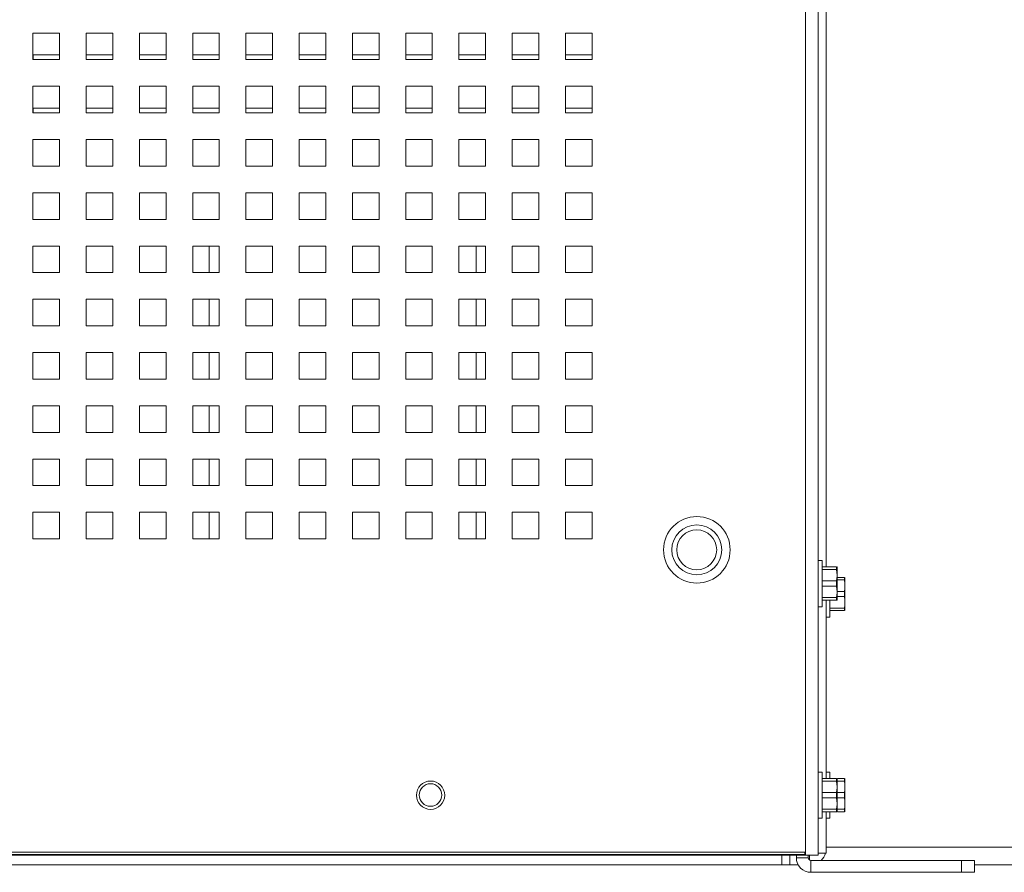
# Paper-space layout '5' of a CAD drawing. Header units: inches. Extents: x 1 to 109, y 1 to 85.
# Tile 14 of 58: x 56.61 to 61.23, y 16.71 to 20.71. Entities that reach past the tile are written whole.
import ezdxf

# ---------------------------------------------------------------- set-up
doc = ezdxf.new("R2010")
doc.units = ezdxf.units.IN
doc.header["$MEASUREMENT"] = 0

psp = doc.layouts.new('5')

# ---------------------------------------------------------------- linework, layer by layer
at = {"color": 7, "linetype": 'Continuous', "lineweight": 15, "ltscale": 5}
for p, q in [((60.3007, 16.787), (60.3007, 26.6964)), ((60.3599, 26.7089), (60.3599, 16.787)), ((60.3973, 18.14), (60.3973, 21.9731)), ((56.6724, 20.6464), (56.6724, 20.5214)), ((56.7974, 20.6464), (56.6724, 20.6464)), ((56.7974, 20.5214), (56.7974, 20.6464)), ((56.9224, 20.6464), (56.9224, 20.5214)), ((57.0474, 20.6464), (56.9224, 20.6464)), ((57.0474, 20.5214), (57.0474, 20.6464)), ((57.1724, 20.6464), (57.1724, 20.5214)), ((57.2974, 20.6464), (57.1724, 20.6464)), ((57.2974, 20.5214), (57.2974, 20.6464)), ((57.4224, 20.6464), (57.4224, 20.5214)), ((57.5474, 20.6464), (57.4224, 20.6464)), ((57.5474, 20.5214), (57.5474, 20.6464)), ((57.6724, 20.6464), (57.6724, 20.5214)), ((57.7974, 20.6464), (57.6724, 20.6464)), ((57.7974, 20.5214), (57.7974, 20.6464)), ((57.9224, 20.6464), (57.9224, 20.5214)), ((58.0474, 20.6464), (57.9224, 20.6464)), ((58.0474, 20.5214), (58.0474, 20.6464)), ((58.1724, 20.6464), (58.1724, 20.5214)), ((58.2974, 20.6464), (58.1724, 20.6464)), ((58.2974, 20.5214), (58.2974, 20.6464)), ((58.4224, 20.6464), (58.4224, 20.5214)), ((58.5474, 20.6464), (58.4224, 20.6464)), ((58.5474, 20.5214), (58.5474, 20.6464)), ((58.6724, 20.6464), (58.6724, 20.5214)), ((58.7974, 20.6464), (58.6724, 20.6464)), ((58.7974, 20.5214), (58.7974, 20.6464)), ((58.9224, 20.6464), (58.9224, 20.5214)), ((59.0474, 20.6464), (58.9224, 20.6464)), ((59.0474, 20.5214), (59.0474, 20.6464)), ((59.1724, 20.6464), (59.1724, 20.5214)), ((59.2974, 20.6464), (59.1724, 20.6464)), ((59.2974, 20.5214), (59.2974, 20.6464)), ((56.7974, 20.5432), (56.6725, 20.5432)), ((56.6725, 20.5432), (56.6725, 20.5214)), ((57.0474, 20.5432), (56.9225, 20.5432)), ((56.9225, 20.5432), (56.9225, 20.5214)), ((57.2974, 20.5432), (57.1725, 20.5432)), ((57.1725, 20.5432), (57.1725, 20.5214)), ((57.5474, 20.5432), (57.4225, 20.5432)), ((57.4225, 20.5432), (57.4225, 20.5214)), ((57.7974, 20.5432), (57.6725, 20.5432)), ((57.6725, 20.5432), (57.6725, 20.5214)), ((58.0474, 20.5432), (57.9226, 20.5432)), ((57.9226, 20.5432), (57.9226, 20.5214)), ((58.2974, 20.5432), (58.1726, 20.5432)), ((58.1726, 20.5432), (58.1726, 20.5214)), ((58.5474, 20.5432), (58.4226, 20.5432)), ((58.4226, 20.5432), (58.4226, 20.5214)), ((58.7974, 20.5432), (58.6726, 20.5432)), ((58.6726, 20.5432), (58.6726, 20.5214)), ((59.0474, 20.5432), (58.9226, 20.5432)), ((58.9226, 20.5432), (58.9226, 20.5214)), ((59.2974, 20.5432), (59.1726, 20.5432)), ((59.1726, 20.5432), (59.1726, 20.5214)), ((56.6724, 20.5214), (56.7974, 20.5214)), ((56.9224, 20.5214), (57.0474, 20.5214)), ((57.1724, 20.5214), (57.2974, 20.5214)), ((57.4224, 20.5214), (57.5474, 20.5214)), ((57.6724, 20.5214), (57.7974, 20.5214)), ((57.9224, 20.5214), (58.0474, 20.5214)), ((58.1724, 20.5214), (58.2974, 20.5214)), ((58.4224, 20.5214), (58.5474, 20.5214)), ((58.6724, 20.5214), (58.7974, 20.5214)), ((58.9224, 20.5214), (59.0474, 20.5214)), ((59.1724, 20.5214), (59.2974, 20.5214)), ((56.6724, 20.3964), (56.6724, 20.2714)), ((56.7974, 20.3964), (56.6724, 20.3964)), ((56.7974, 20.2714), (56.7974, 20.3964)), ((56.9224, 20.3964), (56.9224, 20.2714)), ((57.0474, 20.3964), (56.9224, 20.3964)), ((57.0474, 20.2714), (57.0474, 20.3964)), ((57.1724, 20.3964), (57.1724, 20.2714)), ((57.2974, 20.3964), (57.1724, 20.3964)), ((57.2974, 20.2714), (57.2974, 20.3964)), ((57.4224, 20.3964), (57.4224, 20.2714)), ((57.5474, 20.3964), (57.4224, 20.3964)), ((57.5474, 20.2714), (57.5474, 20.3964)), ((57.6724, 20.3964), (57.6724, 20.2714)), ((57.7974, 20.3964), (57.6724, 20.3964)), ((57.7974, 20.2714), (57.7974, 20.3964)), ((57.9224, 20.3964), (57.9224, 20.2714)), ((58.0474, 20.3964), (57.9224, 20.3964)), ((58.0474, 20.2714), (58.0474, 20.3964)), ((58.1724, 20.3964), (58.1724, 20.2714)), ((58.2974, 20.3964), (58.1724, 20.3964)), ((58.2974, 20.2714), (58.2974, 20.3964)), ((58.4224, 20.3964), (58.4224, 20.2714)), ((58.5474, 20.3964), (58.4224, 20.3964)), ((58.5474, 20.2714), (58.5474, 20.3964)), ((58.6724, 20.3964), (58.6724, 20.2714)), ((58.7974, 20.3964), (58.6724, 20.3964)), ((58.7974, 20.2714), (58.7974, 20.3964)), ((58.9224, 20.3964), (58.9224, 20.2714)), ((59.0474, 20.3964), (58.9224, 20.3964)), ((59.0474, 20.2714), (59.0474, 20.3964)), ((59.1724, 20.3964), (59.1724, 20.2714)), ((59.2974, 20.3964), (59.1724, 20.3964)), ((59.2974, 20.2714), (59.2974, 20.3964)), ((56.6724, 20.2714), (56.7974, 20.2714)), ((56.7974, 20.2932), (56.6725, 20.2932)), ((56.6725, 20.2932), (56.6725, 20.2714)), ((56.9224, 20.2714), (57.0474, 20.2714)), ((57.0474, 20.2932), (56.9225, 20.2932)), ((56.9225, 20.2932), (56.9225, 20.2714)), ((57.1724, 20.2714), (57.2974, 20.2714)), ((57.2974, 20.2932), (57.1725, 20.2932)), ((57.1725, 20.2932), (57.1725, 20.2714)), ((57.4224, 20.2714), (57.5474, 20.2714)), ((57.5474, 20.2932), (57.4225, 20.2932)), ((57.4225, 20.2932), (57.4225, 20.2714)), ((57.6724, 20.2714), (57.7974, 20.2714)), ((57.7974, 20.2932), (57.6725, 20.2932)), ((57.6725, 20.2932), (57.6725, 20.2714)), ((57.9224, 20.2714), (58.0474, 20.2714)), ((58.0474, 20.2932), (57.9226, 20.2932)), ((57.9226, 20.2932), (57.9226, 20.2714)), ((58.1724, 20.2714), (58.2974, 20.2714)), ((58.2974, 20.2932), (58.1726, 20.2932)), ((58.1726, 20.2932), (58.1726, 20.2714)), ((58.4224, 20.2714), (58.5474, 20.2714)), ((58.5474, 20.2932), (58.4226, 20.2932)), ((58.4226, 20.2932), (58.4226, 20.2714)), ((58.6724, 20.2714), (58.7974, 20.2714)), ((58.7974, 20.2932), (58.6726, 20.2932)), ((58.6726, 20.2932), (58.6726, 20.2714)), ((58.9224, 20.2714), (59.0474, 20.2714)), ((59.0474, 20.2932), (58.9226, 20.2932)), ((58.9226, 20.2932), (58.9226, 20.2714)), ((59.1724, 20.2714), (59.2974, 20.2714)), ((59.2974, 20.2932), (59.1726, 20.2932)), ((59.1726, 20.2932), (59.1726, 20.2714)), ((56.6724, 20.1464), (56.6724, 20.0214)), ((56.7974, 20.1464), (56.6724, 20.1464)), ((56.7974, 20.0214), (56.7974, 20.1464)), ((56.9224, 20.1464), (56.9224, 20.0214)), ((57.0474, 20.1464), (56.9224, 20.1464)), ((57.0474, 20.0214), (57.0474, 20.1464)), ((57.1724, 20.1464), (57.1724, 20.0214)), ((57.2974, 20.1464), (57.1724, 20.1464)), ((57.2974, 20.0214), (57.2974, 20.1464)), ((57.4224, 20.1464), (57.4224, 20.0214)), ((57.5474, 20.1464), (57.4224, 20.1464)), ((57.5474, 20.0214), (57.5474, 20.1464)), ((57.6724, 20.1464), (57.6724, 20.0214)), ((57.7974, 20.1464), (57.6724, 20.1464)), ((57.7974, 20.0214), (57.7974, 20.1464)), ((57.9224, 20.1464), (57.9224, 20.0214)), ((58.0474, 20.1464), (57.9224, 20.1464)), ((58.0474, 20.0214), (58.0474, 20.1464)), ((58.1724, 20.1464), (58.1724, 20.0214)), ((58.2974, 20.1464), (58.1724, 20.1464)), ((58.2974, 20.0214), (58.2974, 20.1464)), ((58.4224, 20.1464), (58.4224, 20.0214)), ((58.5474, 20.1464), (58.4224, 20.1464)), ((58.5474, 20.0214), (58.5474, 20.1464)), ((58.6724, 20.1464), (58.6724, 20.0214)), ((58.7974, 20.1464), (58.6724, 20.1464)), ((58.7974, 20.0214), (58.7974, 20.1464)), ((58.9224, 20.1464), (58.9224, 20.0214)), ((59.0474, 20.1464), (58.9224, 20.1464)), ((59.0474, 20.0214), (59.0474, 20.1464)), ((59.1724, 20.1464), (59.1724, 20.0214)), ((59.2974, 20.1464), (59.1724, 20.1464)), ((59.2974, 20.0214), (59.2974, 20.1464)), ((56.6724, 20.0214), (56.7974, 20.0214)), ((56.9224, 20.0214), (57.0474, 20.0214)), ((57.1724, 20.0214), (57.2974, 20.0214)), ((57.4224, 20.0214), (57.5474, 20.0214)), ((57.6724, 20.0214), (57.7974, 20.0214)), ((57.9224, 20.0214), (58.0474, 20.0214)), ((58.1724, 20.0214), (58.2974, 20.0214)), ((58.4224, 20.0214), (58.5474, 20.0214)), ((58.6724, 20.0214), (58.7974, 20.0214)), ((58.9224, 20.0214), (59.0474, 20.0214)), ((59.1724, 20.0214), (59.2974, 20.0214)), ((56.6724, 19.8964), (56.6724, 19.7714)), ((56.7974, 19.8964), (56.6724, 19.8964)), ((56.7974, 19.7714), (56.7974, 19.8964)), ((56.9224, 19.8964), (56.9224, 19.7714)), ((57.0474, 19.8964), (56.9224, 19.8964)), ((57.0474, 19.7714), (57.0474, 19.8964)), ((57.1724, 19.8964), (57.1724, 19.7714)), ((57.2974, 19.8964), (57.1724, 19.8964)), ((57.2974, 19.7714), (57.2974, 19.8964)), ((57.4224, 19.8964), (57.4224, 19.7714)), ((57.5474, 19.8964), (57.4224, 19.8964)), ((57.5474, 19.7714), (57.5474, 19.8964)), ((57.6724, 19.8964), (57.6724, 19.7714)), ((57.7974, 19.8964), (57.6724, 19.8964)), ((57.7974, 19.7714), (57.7974, 19.8964)), ((57.9224, 19.8964), (57.9224, 19.7714)), ((58.0474, 19.8964), (57.9224, 19.8964)), ((58.0474, 19.7714), (58.0474, 19.8964)), ((58.1724, 19.8964), (58.1724, 19.7714)), ((58.2974, 19.8964), (58.1724, 19.8964)), ((58.2974, 19.7714), (58.2974, 19.8964)), ((58.4224, 19.8964), (58.4224, 19.7714)), ((58.5474, 19.8964), (58.4224, 19.8964)), ((58.5474, 19.7714), (58.5474, 19.8964)), ((58.6724, 19.8964), (58.6724, 19.7714)), ((58.7974, 19.8964), (58.6724, 19.8964)), ((58.7974, 19.7714), (58.7974, 19.8964)), ((58.9224, 19.8964), (58.9224, 19.7714)), ((59.0474, 19.8964), (58.9224, 19.8964)), ((59.0474, 19.7714), (59.0474, 19.8964)), ((59.1724, 19.8964), (59.1724, 19.7714)), ((59.2974, 19.8964), (59.1724, 19.8964)), ((59.2974, 19.7714), (59.2974, 19.8964)), ((56.6724, 19.7714), (56.7974, 19.7714)), ((56.9224, 19.7714), (57.0474, 19.7714)), ((57.1724, 19.7714), (57.2974, 19.7714)), ((57.4224, 19.7714), (57.5474, 19.7714)), ((57.6724, 19.7714), (57.7974, 19.7714)), ((57.9224, 19.7714), (58.0474, 19.7714)), ((58.1724, 19.7714), (58.2974, 19.7714)), ((58.4224, 19.7714), (58.5474, 19.7714)), ((58.6724, 19.7714), (58.7974, 19.7714)), ((58.9224, 19.7714), (59.0474, 19.7714)), ((59.1724, 19.7714), (59.2974, 19.7714)), ((56.6724, 19.6464), (56.6724, 19.5214)), ((56.7974, 19.6464), (56.6724, 19.6464)), ((56.7974, 19.5214), (56.7974, 19.6464)), ((56.9224, 19.6464), (56.9224, 19.5214)), ((57.0474, 19.6464), (56.9224, 19.6464)), ((57.0474, 19.5214), (57.0474, 19.6464)), ((57.1724, 19.6464), (57.1724, 19.5214)), ((57.2974, 19.6464), (57.1724, 19.6464)), ((57.2974, 19.5214), (57.2974, 19.6464)), ((57.4224, 19.6464), (57.4224, 19.5214)), ((57.5474, 19.6464), (57.4224, 19.6464)), ((57.5474, 19.5214), (57.5474, 19.6464)), ((57.6724, 19.6464), (57.6724, 19.5214)), ((57.7974, 19.6464), (57.6724, 19.6464)), ((57.7974, 19.5214), (57.7974, 19.6464)), ((57.9224, 19.6464), (57.9224, 19.5214)), ((58.0474, 19.6464), (57.9224, 19.6464)), ((58.0474, 19.5214), (58.0474, 19.6464)), ((58.1724, 19.6464), (58.1724, 19.5214)), ((58.2974, 19.6464), (58.1724, 19.6464)), ((58.2974, 19.5214), (58.2974, 19.6464)), ((58.4224, 19.6464), (58.4224, 19.5214)), ((58.5474, 19.6464), (58.4224, 19.6464)), ((58.5474, 19.5214), (58.5474, 19.6464)), ((58.6724, 19.6464), (58.6724, 19.5214)), ((58.7974, 19.6464), (58.6724, 19.6464)), ((58.7537, 19.5214), (58.7537, 19.6464)), ((58.7974, 19.5214), (58.7974, 19.6464)), ((58.9224, 19.6464), (58.9224, 19.5214)), ((59.0474, 19.6464), (58.9224, 19.6464)), ((59.0474, 19.5214), (59.0474, 19.6464)), ((59.1724, 19.6464), (59.1724, 19.5214)), ((59.2974, 19.6464), (59.1724, 19.6464)), ((59.2974, 19.5214), (59.2974, 19.6464)), ((56.6724, 19.5214), (56.7974, 19.5214)), ((56.9224, 19.5214), (57.0474, 19.5214)), ((57.1724, 19.5214), (57.2974, 19.5214)), ((57.4224, 19.5214), (57.5474, 19.5214)), ((57.6724, 19.5214), (57.7974, 19.5214)), ((57.9224, 19.5214), (58.0474, 19.5214)), ((58.1724, 19.5214), (58.2974, 19.5214)), ((58.4224, 19.5214), (58.5474, 19.5214)), ((58.6724, 19.5214), (58.7974, 19.5214)), ((58.9224, 19.5214), (59.0474, 19.5214)), ((59.1724, 19.5214), (59.2974, 19.5214)), ((56.6724, 19.3964), (56.6724, 19.2714)), ((56.7974, 19.3964), (56.6724, 19.3964)), ((56.7974, 19.2714), (56.7974, 19.3964)), ((56.9224, 19.3964), (56.9224, 19.2714)), ((57.0474, 19.3964), (56.9224, 19.3964)), ((57.0474, 19.2714), (57.0474, 19.3964)), ((57.1724, 19.3964), (57.1724, 19.2714)), ((57.2974, 19.3964), (57.1724, 19.3964)), ((57.2974, 19.2714), (57.2974, 19.3964)), ((57.4224, 19.3964), (57.4224, 19.2714)), ((57.5474, 19.3964), (57.4224, 19.3964)), ((57.5474, 19.2714), (57.5474, 19.3964)), ((57.6724, 19.3964), (57.6724, 19.2714)), ((57.7974, 19.3964), (57.6724, 19.3964)), ((57.7974, 19.2714), (57.7974, 19.3964)), ((57.9224, 19.3964), (57.9224, 19.2714)), ((58.0474, 19.3964), (57.9224, 19.3964)), ((58.0474, 19.2714), (58.0474, 19.3964)), ((58.1724, 19.3964), (58.1724, 19.2714)), ((58.2974, 19.3964), (58.1724, 19.3964)), ((58.2974, 19.2714), (58.2974, 19.3964)), ((58.4224, 19.3964), (58.4224, 19.2714)), ((58.5474, 19.3964), (58.4224, 19.3964)), ((58.5474, 19.2714), (58.5474, 19.3964)), ((58.6724, 19.3964), (58.6724, 19.2714)), ((58.7974, 19.3964), (58.6724, 19.3964)), ((58.7537, 19.2714), (58.7537, 19.3964)), ((58.7974, 19.2714), (58.7974, 19.3964)), ((58.9224, 19.3964), (58.9224, 19.2714)), ((59.0474, 19.3964), (58.9224, 19.3964)), ((59.0474, 19.2714), (59.0474, 19.3964)), ((59.1724, 19.3964), (59.1724, 19.2714)), ((59.2974, 19.3964), (59.1724, 19.3964)), ((59.2974, 19.2714), (59.2974, 19.3964)), ((56.6724, 19.2714), (56.7974, 19.2714)), ((56.9224, 19.2714), (57.0474, 19.2714)), ((57.1724, 19.2714), (57.2974, 19.2714)), ((57.4224, 19.2714), (57.5474, 19.2714)), ((57.6724, 19.2714), (57.7974, 19.2714)), ((57.9224, 19.2714), (58.0474, 19.2714)), ((58.1724, 19.2714), (58.2974, 19.2714)), ((58.4224, 19.2714), (58.5474, 19.2714)), ((58.6724, 19.2714), (58.7974, 19.2714)), ((58.9224, 19.2714), (59.0474, 19.2714)), ((59.1724, 19.2714), (59.2974, 19.2714)), ((56.6724, 19.1464), (56.6724, 19.0214)), ((56.7974, 19.1464), (56.6724, 19.1464)), ((56.7974, 19.0214), (56.7974, 19.1464)), ((56.9224, 19.1464), (56.9224, 19.0214)), ((57.0474, 19.1464), (56.9224, 19.1464)), ((57.0474, 19.0214), (57.0474, 19.1464)), ((57.1724, 19.1464), (57.1724, 19.0214)), ((57.2974, 19.1464), (57.1724, 19.1464)), ((57.2974, 19.0214), (57.2974, 19.1464)), ((57.4224, 19.1464), (57.4224, 19.0214)), ((57.5474, 19.1464), (57.4224, 19.1464)), ((57.5474, 19.0214), (57.5474, 19.1464)), ((57.6724, 19.1464), (57.6724, 19.0214)), ((57.7974, 19.1464), (57.6724, 19.1464)), ((57.7974, 19.0214), (57.7974, 19.1464)), ((57.9224, 19.1464), (57.9224, 19.0214)), ((58.0474, 19.1464), (57.9224, 19.1464)), ((58.0474, 19.0214), (58.0474, 19.1464)), ((58.1724, 19.1464), (58.1724, 19.0214)), ((58.2974, 19.1464), (58.1724, 19.1464)), ((58.2974, 19.0214), (58.2974, 19.1464)), ((58.4224, 19.1464), (58.4224, 19.0214)), ((58.5474, 19.1464), (58.4224, 19.1464)), ((58.5474, 19.0214), (58.5474, 19.1464)), ((58.6724, 19.1464), (58.6724, 19.0214)), ((58.7974, 19.1464), (58.6724, 19.1464)), ((58.7537, 19.0214), (58.7537, 19.1464)), ((58.7974, 19.0214), (58.7974, 19.1464)), ((58.9224, 19.1464), (58.9224, 19.0214)), ((59.0474, 19.1464), (58.9224, 19.1464)), ((59.0474, 19.0214), (59.0474, 19.1464)), ((59.1724, 19.1464), (59.1724, 19.0214)), ((59.2974, 19.1464), (59.1724, 19.1464)), ((59.2974, 19.0214), (59.2974, 19.1464)), ((56.6724, 19.0214), (56.7974, 19.0214)), ((56.9224, 19.0214), (57.0474, 19.0214)), ((57.1724, 19.0214), (57.2974, 19.0214)), ((57.4224, 19.0214), (57.5474, 19.0214)), ((57.6724, 19.0214), (57.7974, 19.0214)), ((57.9224, 19.0214), (58.0474, 19.0214)), ((58.1724, 19.0214), (58.2974, 19.0214)), ((58.4224, 19.0214), (58.5474, 19.0214)), ((58.6724, 19.0214), (58.7974, 19.0214)), ((58.9224, 19.0214), (59.0474, 19.0214)), ((59.1724, 19.0214), (59.2974, 19.0214)), ((56.6724, 18.8964), (56.6724, 18.7714)), ((56.7974, 18.8964), (56.6724, 18.8964)), ((56.7974, 18.7714), (56.7974, 18.8964)), ((56.9224, 18.8964), (56.9224, 18.7714)), ((57.0474, 18.8964), (56.9224, 18.8964)), ((57.0474, 18.7714), (57.0474, 18.8964)), ((57.1724, 18.8964), (57.1724, 18.7714)), ((57.2974, 18.8964), (57.1724, 18.8964)), ((57.2974, 18.7714), (57.2974, 18.8964)), ((57.4224, 18.8964), (57.4224, 18.7714)), ((57.5474, 18.8964), (57.4224, 18.8964)), ((57.5474, 18.7714), (57.5474, 18.8964)), ((57.6724, 18.8964), (57.6724, 18.7714)), ((57.7974, 18.8964), (57.6724, 18.8964)), ((57.7974, 18.7714), (57.7974, 18.8964)), ((57.9224, 18.8964), (57.9224, 18.7714)), ((58.0474, 18.8964), (57.9224, 18.8964)), ((58.0474, 18.7714), (58.0474, 18.8964)), ((58.1724, 18.8964), (58.1724, 18.7714)), ((58.2974, 18.8964), (58.1724, 18.8964)), ((58.2974, 18.7714), (58.2974, 18.8964)), ((58.4224, 18.8964), (58.4224, 18.7714)), ((58.5474, 18.8964), (58.4224, 18.8964)), ((58.5474, 18.7714), (58.5474, 18.8964)), ((58.6724, 18.8964), (58.6724, 18.7714)), ((58.7974, 18.8964), (58.6724, 18.8964)), ((58.7537, 18.7714), (58.7537, 18.8964)), ((58.7974, 18.7714), (58.7974, 18.8964)), ((58.9224, 18.8964), (58.9224, 18.7714)), ((59.0474, 18.8964), (58.9224, 18.8964)), ((59.0474, 18.7714), (59.0474, 18.8964)), ((59.1724, 18.8964), (59.1724, 18.7714)), ((59.2974, 18.8964), (59.1724, 18.8964)), ((59.2974, 18.7714), (59.2974, 18.8964)), ((56.6724, 18.7714), (56.7974, 18.7714)), ((56.9224, 18.7714), (57.0474, 18.7714)), ((57.1724, 18.7714), (57.2974, 18.7714)), ((57.4224, 18.7714), (57.5474, 18.7714)), ((57.6724, 18.7714), (57.7974, 18.7714)), ((57.9224, 18.7714), (58.0474, 18.7714)), ((58.1724, 18.7714), (58.2974, 18.7714)), ((58.4224, 18.7714), (58.5474, 18.7714)), ((58.6724, 18.7714), (58.7974, 18.7714)), ((58.9224, 18.7714), (59.0474, 18.7714)), ((59.1724, 18.7714), (59.2974, 18.7714)), ((56.6724, 18.6464), (56.6724, 18.5214)), ((56.7974, 18.6464), (56.6724, 18.6464)), ((56.7974, 18.5214), (56.7974, 18.6464)), ((56.9224, 18.6464), (56.9224, 18.5214)), ((57.0474, 18.6464), (56.9224, 18.6464)), ((57.0474, 18.5214), (57.0474, 18.6464)), ((57.1724, 18.6464), (57.1724, 18.5214)), ((57.2974, 18.6464), (57.1724, 18.6464)), ((57.2974, 18.5214), (57.2974, 18.6464)), ((57.4224, 18.6464), (57.4224, 18.5214)), ((57.5474, 18.6464), (57.4224, 18.6464)), ((57.5474, 18.5214), (57.5474, 18.6464)), ((57.6724, 18.6464), (57.6724, 18.5214)), ((57.7974, 18.6464), (57.6724, 18.6464)), ((57.7974, 18.5214), (57.7974, 18.6464)), ((57.9224, 18.6464), (57.9224, 18.5214)), ((58.0474, 18.6464), (57.9224, 18.6464)), ((58.0474, 18.5214), (58.0474, 18.6464)), ((58.1724, 18.6464), (58.1724, 18.5214)), ((58.2974, 18.6464), (58.1724, 18.6464)), ((58.2974, 18.5214), (58.2974, 18.6464)), ((58.4224, 18.6464), (58.4224, 18.5214)), ((58.5474, 18.6464), (58.4224, 18.6464)), ((58.5474, 18.5214), (58.5474, 18.6464)), ((58.6724, 18.6464), (58.6724, 18.5214)), ((58.7974, 18.6464), (58.6724, 18.6464)), ((58.7537, 18.5214), (58.7537, 18.6464)), ((58.7974, 18.5214), (58.7974, 18.6464)), ((58.9224, 18.6464), (58.9224, 18.5214)), ((59.0474, 18.6464), (58.9224, 18.6464)), ((59.0474, 18.5214), (59.0474, 18.6464)), ((59.1724, 18.6464), (59.1724, 18.5214)), ((59.2974, 18.6464), (59.1724, 18.6464)), ((59.2974, 18.5214), (59.2974, 18.6464)), ((56.6724, 18.5214), (56.7974, 18.5214)), ((56.9224, 18.5214), (57.0474, 18.5214)), ((57.1724, 18.5214), (57.2974, 18.5214)), ((57.4224, 18.5214), (57.5474, 18.5214)), ((57.6724, 18.5214), (57.7974, 18.5214)), ((57.9224, 18.5214), (58.0474, 18.5214)), ((58.1724, 18.5214), (58.2974, 18.5214)), ((58.4224, 18.5214), (58.5474, 18.5214)), ((58.6724, 18.5214), (58.7974, 18.5214)), ((58.9224, 18.5214), (59.0474, 18.5214)), ((59.1724, 18.5214), (59.2974, 18.5214)), ((56.6724, 18.3964), (56.6724, 18.2714)), ((56.7974, 18.3964), (56.6724, 18.3964)), ((56.7974, 18.2714), (56.7974, 18.3964)), ((56.9224, 18.3964), (56.9224, 18.2714)), ((57.0474, 18.3964), (56.9224, 18.3964)), ((57.0474, 18.2714), (57.0474, 18.3964)), ((57.1724, 18.3964), (57.1724, 18.2714)), ((57.2974, 18.3964), (57.1724, 18.3964)), ((57.2974, 18.2714), (57.2974, 18.3964)), ((57.4224, 18.3964), (57.4224, 18.2714)), ((57.5474, 18.3964), (57.4224, 18.3964)), ((57.5474, 18.2714), (57.5474, 18.3964)), ((57.6724, 18.3964), (57.6724, 18.2714)), ((57.7974, 18.3964), (57.6724, 18.3964)), ((57.7974, 18.2714), (57.7974, 18.3964)), ((57.9224, 18.3964), (57.9224, 18.2714)), ((58.0474, 18.3964), (57.9224, 18.3964)), ((58.0474, 18.2714), (58.0474, 18.3964)), ((58.1724, 18.3964), (58.1724, 18.2714)), ((58.2974, 18.3964), (58.1724, 18.3964)), ((58.2974, 18.2714), (58.2974, 18.3964)), ((58.4224, 18.3964), (58.4224, 18.2714)), ((58.5474, 18.3964), (58.4224, 18.3964)), ((58.5474, 18.2714), (58.5474, 18.3964)), ((58.6724, 18.3964), (58.6724, 18.2714)), ((58.7974, 18.3964), (58.6724, 18.3964)), ((58.7537, 18.2714), (58.7537, 18.3964)), ((58.7974, 18.2714), (58.7974, 18.3964)), ((58.9224, 18.3964), (58.9224, 18.2714)), ((59.0474, 18.3964), (58.9224, 18.3964)), ((59.0474, 18.2714), (59.0474, 18.3964)), ((59.1724, 18.3964), (59.1724, 18.2714)), ((59.2974, 18.3964), (59.1724, 18.3964)), ((59.2974, 18.2714), (59.2974, 18.3964)), ((56.6724, 18.2714), (56.7974, 18.2714)), ((56.9224, 18.2714), (57.0474, 18.2714)), ((57.1724, 18.2714), (57.2974, 18.2714)), ((57.4224, 18.2714), (57.5474, 18.2714)), ((57.6724, 18.2714), (57.7974, 18.2714)), ((57.9224, 18.2714), (58.0474, 18.2714)), ((58.1724, 18.2714), (58.2974, 18.2714)), ((58.4224, 18.2714), (58.5474, 18.2714)), ((58.6724, 18.2714), (58.7974, 18.2714)), ((58.9224, 18.2714), (59.0474, 18.2714)), ((59.1724, 18.2714), (59.2974, 18.2714)), ((60.3776, 18.1706), (60.3599, 18.1706)), ((60.3776, 17.9531), (60.3776, 18.1706)), ((60.3776, 18.14), (60.4453, 18.14)), ((60.4453, 18.1277), (60.3776, 18.1277)), ((60.4453, 18.1277), (60.4453, 18.14)), ((60.4481, 18.1394), (60.4478, 18.14)), ((60.4481, 18.1394), (60.4481, 18.1009)), ((60.4481, 18.1009), (60.4481, 18.0228)), ((60.4481, 18.0907), (60.4827, 18.0907)), ((60.4827, 18.0784), (60.4481, 18.0784)), ((60.4827, 18.0784), (60.4827, 18.0907)), ((60.4854, 18.0901), (60.4851, 18.0907)), ((60.4854, 18.0901), (60.4854, 18.0517)), ((60.3776, 18.0742), (60.4453, 18.0742)), ((60.4453, 18.0495), (60.3776, 18.0495)), ((60.4453, 18.0495), (60.4453, 18.0742)), ((60.4854, 18.0517), (60.4854, 17.9735)), ((60.3776, 17.9961), (60.4453, 17.9961)), ((60.4453, 17.9837), (60.4453, 17.9961)), ((60.4481, 18.0249), (60.4827, 18.0249)), ((60.4481, 18.0228), (60.4481, 17.9843)), ((60.4827, 18.0003), (60.4481, 18.0003)), ((60.4827, 18.0003), (60.4827, 18.0249)), ((60.3599, 17.9531), (60.3776, 17.9531)), ((60.4453, 17.9837), (60.3776, 17.9837)), ((60.3973, 17.1464), (60.3973, 17.9837)), ((60.4149, 17.9039), (60.4149, 17.9837)), ((60.4149, 17.9468), (60.4827, 17.9468)), ((60.4478, 17.9837), (60.4481, 17.9843)), ((60.4827, 17.9345), (60.4827, 17.9468)), ((60.4854, 17.9735), (60.4854, 17.9351)), ((60.3973, 17.9039), (60.4149, 17.9039)), ((60.4827, 17.9345), (60.4149, 17.9345)), ((60.4851, 17.9345), (60.4854, 17.9351)), ((60.3776, 17.177), (60.3599, 17.177)), ((60.3776, 16.9595), (60.3776, 17.177)), ((60.4149, 17.177), (60.3973, 17.177)), ((60.4149, 17.1464), (60.4149, 17.177)), ((60.3776, 17.1464), (60.4453, 17.1464)), ((60.4453, 17.134), (60.3776, 17.134)), ((60.4453, 17.134), (60.4453, 17.1464)), ((60.4481, 17.1457), (60.4478, 17.1464)), ((60.4481, 17.1457), (60.4481, 17.1073)), ((60.4827, 17.134), (60.4481, 17.134)), ((60.4481, 17.1073), (60.4481, 17.0292)), ((60.4513, 17.1464), (60.4827, 17.1464)), ((60.4827, 17.134), (60.4827, 17.1464)), ((60.4854, 17.1457), (60.4851, 17.1464)), ((60.4854, 17.1457), (60.4854, 17.1073)), ((60.4854, 17.1073), (60.4854, 17.0292)), ((60.3776, 17.0806), (60.4453, 17.0806)), ((60.4453, 17.0559), (60.4453, 17.0806)), ((60.4481, 17.0806), (60.4827, 17.0806)), ((60.4827, 17.0559), (60.4827, 17.0806)), ((60.4453, 17.0559), (60.3776, 17.0559)), ((60.4827, 17.0559), (60.4481, 17.0559)), ((60.4481, 17.0292), (60.4481, 16.9907)), ((60.4854, 17.0292), (60.4854, 16.9907)), ((60.3776, 17.0024), (60.4453, 17.0024)), ((60.4453, 16.9901), (60.3776, 16.9901)), ((60.3973, 16.7964), (60.3973, 16.9901)), ((60.4149, 16.9595), (60.4149, 16.9901)), ((60.4453, 16.9901), (60.4453, 17.0024)), ((60.4478, 16.9901), (60.4481, 16.9907)), ((60.4481, 17.0024), (60.4827, 17.0024)), ((60.4827, 16.9901), (60.4513, 16.9901)), ((60.4827, 16.9901), (60.4827, 17.0024)), ((60.4851, 16.9901), (60.4854, 16.9907)), ((60.3599, 16.9595), (60.3776, 16.9595)), ((60.3973, 16.9595), (60.4149, 16.9595)), ((60.3007, 16.787), (47.1691, 16.787)), ((47.1724, 16.8009), (60.2974, 16.8009)), ((47.1724, 16.7903), (60.2974, 16.7903)), ((60.1881, 16.7405), (60.1881, 16.787)), ((60.2256, 16.787), (60.2256, 16.7405)), ((60.257, 16.787), (60.257, 16.7747)), ((60.2974, 16.7903), (60.2974, 16.8009)), ((60.3599, 16.787), (60.3007, 16.787)), ((60.3131, 16.7747), (60.3131, 16.787)), ((60.3193, 16.787), (60.3193, 16.7638)), ((60.3973, 16.7964), (60.3599, 16.7964)), ((47.2818, 16.7405), (60.1881, 16.7405)), ((60.2256, 16.7405), (60.1881, 16.7405)), ((60.2256, 16.7405), (60.2661, 16.7405)), ((60.257, 16.7747), (60.3131, 16.7747)), ((60.3256, 16.7622), (60.3256, 16.7061)), ((60.3256, 16.7622), (61.0318, 16.7622)), ((61.0318, 16.7061), (61.0318, 16.7622)), ((61.0318, 16.7622), (61.0943, 16.7622)), ((61.0943, 16.7622), (61.0943, 16.7061)), ((61.0943, 16.7405), (65.9787, 16.7405)), ((60.3256, 16.7061), (61.0318, 16.7061)), ((61.0943, 16.7061), (61.0318, 16.7061))]:
    psp.add_line(p, q, dxfattribs=at)
at = {"color": 8, "linetype": 'Continuous', "lineweight": 15, "ltscale": 5}
for p, q in [((57.5004, 19.6464), (57.5004, 19.5214)), ((57.5004, 19.3964), (57.5004, 19.2714)), ((57.5004, 19.1464), (57.5004, 19.0214)), ((57.5004, 18.8964), (57.5004, 18.7714)), ((57.5004, 18.6464), (57.5004, 18.5214)), ((57.5004, 18.3964), (57.5004, 18.2714)), ((60.3973, 16.8247), (65.9569, 16.8247))]:
    psp.add_line(p, q, dxfattribs=at)
at = {"color": 7, "linetype": 'Continuous', "lineweight": 15, "ltscale": 25}
for centre, radius in [((59.7899, 18.2201), 0.1563), ((59.7892, 18.2201), 0.1172), ((59.7892, 18.2201), 0.0939), ((58.5393, 17.068), 0.0666), ((58.5393, 17.0689), 0.0529)]:
    psp.add_circle(centre, radius, dxfattribs=at)
for centre, radius, start, end in [((60.3193, 16.8184), 0.0779, 313.8023, 343.5559), ((60.3256, 16.7747), 0.0686, 180, 270), ((60.3256, 16.7747), 0.0125, 180, 270)]:
    psp.add_arc(centre, radius, start, end, dxfattribs=at)
at = {"color": 7, "linetype": 'Continuous', "lineweight": 15, "ltscale": 5}
for points, knots in [([(60.4481, 18.1009), (60.448, 18.1043), (60.4478, 18.1115), (60.4467, 18.1205), (60.4456, 18.126), (60.4453, 18.1277)], [0, 0, 0, 0, 0.37376, 0.811717, 1, 1, 1, 1]), ([(60.4453, 18.0742), (60.4458, 18.077), (60.447, 18.0836), (60.4479, 18.0925), (60.448, 18.0987), (60.4481, 18.1009)], [0, 0, 0, 0, 0.311392, 0.748908, 1, 1, 1, 1]), ([(60.4854, 18.0517), (60.4853, 18.055), (60.4852, 18.0623), (60.484, 18.0712), (60.483, 18.0767), (60.4827, 18.0784)], [0, 0, 0, 0, 0.37377, 0.811737, 1, 1, 1, 1]), ([(60.4481, 18.0228), (60.448, 18.0261), (60.4478, 18.0334), (60.4467, 18.0423), (60.4456, 18.0479), (60.4453, 18.0495)], [0, 0, 0, 0, 0.373755, 0.81172, 1, 1, 1, 1]), ([(60.4827, 18.0249), (60.4832, 18.0277), (60.4844, 18.0343), (60.4853, 18.0433), (60.4854, 18.0494), (60.4854, 18.0517)], [0, 0, 0, 0, 0.311395, 0.748913, 1, 1, 1, 1]), ([(60.4453, 17.9961), (60.4458, 17.9988), (60.447, 18.0055), (60.4479, 18.0144), (60.448, 18.0206), (60.4481, 18.0228)], [0, 0, 0, 0, 0.311391, 0.748909, 1, 1, 1, 1]), ([(60.4854, 17.9735), (60.4853, 17.9769), (60.4852, 17.9842), (60.484, 17.9931), (60.483, 17.9986), (60.4827, 18.0003)], [0, 0, 0, 0, 0.373755, 0.811728, 1, 1, 1, 1]), ([(60.4827, 17.9468), (60.4832, 17.9496), (60.4844, 17.9562), (60.4853, 17.9651), (60.4854, 17.9713), (60.4854, 17.9735)], [0, 0, 0, 0, 0.311388, 0.748895, 1, 1, 1, 1]), ([(60.4481, 17.1073), (60.448, 17.1106), (60.4478, 17.1179), (60.4467, 17.1268), (60.4456, 17.1324), (60.4453, 17.134)], [0, 0, 0, 0, 0.37376, 0.811717, 1, 1, 1, 1]), ([(60.4453, 17.0806), (60.4458, 17.0833), (60.447, 17.09), (60.4479, 17.0989), (60.448, 17.1051), (60.4481, 17.1073)], [0, 0, 0, 0, 0.311394, 0.748911, 1, 1, 1, 1]), ([(60.4854, 17.1073), (60.4853, 17.1106), (60.4852, 17.1179), (60.484, 17.1268), (60.483, 17.1324), (60.4827, 17.134)], [0, 0, 0, 0, 0.37377, 0.811732, 1, 1, 1, 1]), ([(60.4827, 17.0806), (60.4832, 17.0833), (60.4844, 17.09), (60.4853, 17.0989), (60.4854, 17.1051), (60.4854, 17.1073)], [0, 0, 0, 0, 0.311393, 0.74891, 1, 1, 1, 1]), ([(60.4481, 17.0292), (60.448, 17.0325), (60.4478, 17.0398), (60.4467, 17.0487), (60.4456, 17.0542), (60.4453, 17.0559)], [0, 0, 0, 0, 0.373758, 0.811718, 1, 1, 1, 1]), ([(60.4453, 17.0024), (60.4458, 17.0052), (60.447, 17.0118), (60.4479, 17.0208), (60.448, 17.0269), (60.4481, 17.0292)], [0, 0, 0, 0, 0.311394, 0.748911, 1, 1, 1, 1]), ([(60.4854, 17.0292), (60.4853, 17.0325), (60.4852, 17.0398), (60.484, 17.0487), (60.483, 17.0542), (60.4827, 17.0559)], [0, 0, 0, 0, 0.373755, 0.81173, 1, 1, 1, 1]), ([(60.4827, 17.0024), (60.4832, 17.0052), (60.4844, 17.0118), (60.4853, 17.0208), (60.4854, 17.0269), (60.4854, 17.0292)], [0, 0, 0, 0, 0.311386, 0.748892, 1, 1, 1, 1])]:
    psp.add_open_spline(points, degree=3, knots=knots, dxfattribs=at)

doc.saveas('drawing.dxf')
